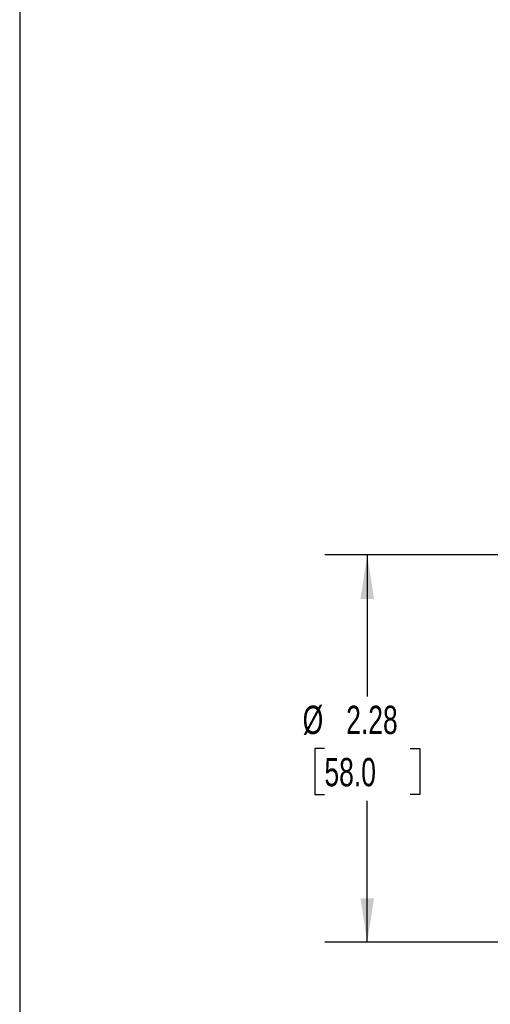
# Model space of a CAD drawing. Header units: inches. Extents: x 0.5 to 21.6, y 0.5 to 16.5.
# Tile 2 of 13: x 0.5 to 3.3, y 4.7 to 10.5. Entities that reach past the tile are written whole.
import ezdxf

# ---------------------------------------------------------------- set-up
doc = ezdxf.new("R2010")
doc.units = ezdxf.units.IN
doc.header["$LTSCALE"] = 2
doc.header["$MEASUREMENT"] = 0
doc.linetypes.add('SLD-Solid', pattern=[0])
doc.layers.add('DIMENSIONS', color=140, linetype='SLD-Solid', lineweight=25)
doc.layers.add('TEXT', color=140, linetype='SLD-Solid', lineweight=25)
doc.styles.add('SLDTEXTSTYLE0', font='TXT', dxfattribs={"width": 0.7})
doc.dimstyles.new('SLDDIMSTYLE0', dxfattribs={"dimtxt": 0.169922, "dimasz": 0.26, "dimexe": 0, "dimexo": 0.0625, "dimgap": 0.04248, "dimtad": 0, "dimtih": 1, "dimtoh": 1, "dimrnd": 1e-09, "dimzin": 12, "dimdsep": 46, "dimtxsty": 'SLDTEXTSTYLE0', "dimsah": 1, "dimcen": 0.09, "dimadec": 0, "dimazin": 3, "dimtfac": 1, "dimtofl": 0, "dimtmove": 0, "dimatfit": 3, "dimfxl": 0, "dimfrac": 2, "dimtolj": 1, "dimtzin": 12, "dimarcsym": 0})

# ---------------------------------------------------------------- blocks, each defined once
blk = doc.blocks.new('_D_1')
at = {"layer": 'DIMENSIONS'}
for p, q in [((3.3233, 7.3106), (2.2986, 7.3106)), ((2.5486, 7.3106), (2.5486, 6.477)), ((2.2962, 6.1689), (2.2391, 6.1689)), ((2.2391, 6.1689), (2.2391, 5.8989)), ((2.8011, 6.1689), (2.8582, 6.1689)), ((2.8582, 6.1689), (2.8582, 5.8989)), ((2.2391, 5.8989), (2.2962, 5.8989)), ((2.8582, 5.8989), (2.8011, 5.8989)), ((2.5486, 5.0272), (2.5486, 5.8608)), ((3.3233, 5.0272), (2.2986, 5.0272))]:
    blk.add_line(p, q, dxfattribs=at)
for points in [[(2.5486, 7.3106), (2.5086, 7.0506), (2.5886, 7.0506)], [(2.5486, 5.0272), (2.5886, 5.2872), (2.5086, 5.2872)]]:
    blk.add_solid(points, dxfattribs=at)
at = {"layer": 'DIMENSIONS', "char_height": 0.16667, "attachment_point": 1, "style": 'SLDTEXTSTYLE0'}
for s, insert in [('%%c', (2.1679, 6.4218)), ('2.28', (2.4244, 6.4218)), ('58.0', (2.2962, 6.1137))]:
    blk.add_mtext(s, dxfattribs=dict(at, insert=insert))

msp = doc.modelspace()

# ---------------------------------------------------------------- linework, layer by layer
at = {"layer": 'TEXT'}
msp.add_line((0.5, 16.5), (0.5, 0.5), dxfattribs=at)

# ---------------------------------------------------------------- dimensions: what is measured, and where the dimension line sits
at = {"layer": 'DIMENSIONS'}
dim = msp.add_linear_dim(base=(2.5486, 5.0272), p1=(3.4233, 7.3106), p2=(3.4233, 5.0272), angle=90, text='%%c<>', dimstyle='SLDDIMSTYLE0', dxfattribs=at)
dim.commit()
dim.dimension.update_dxf_attribs({"geometry": '_D_1', "text_midpoint": (2.5486, 6.1689), "dimtype": 160})

doc.saveas('drawing.dxf')
